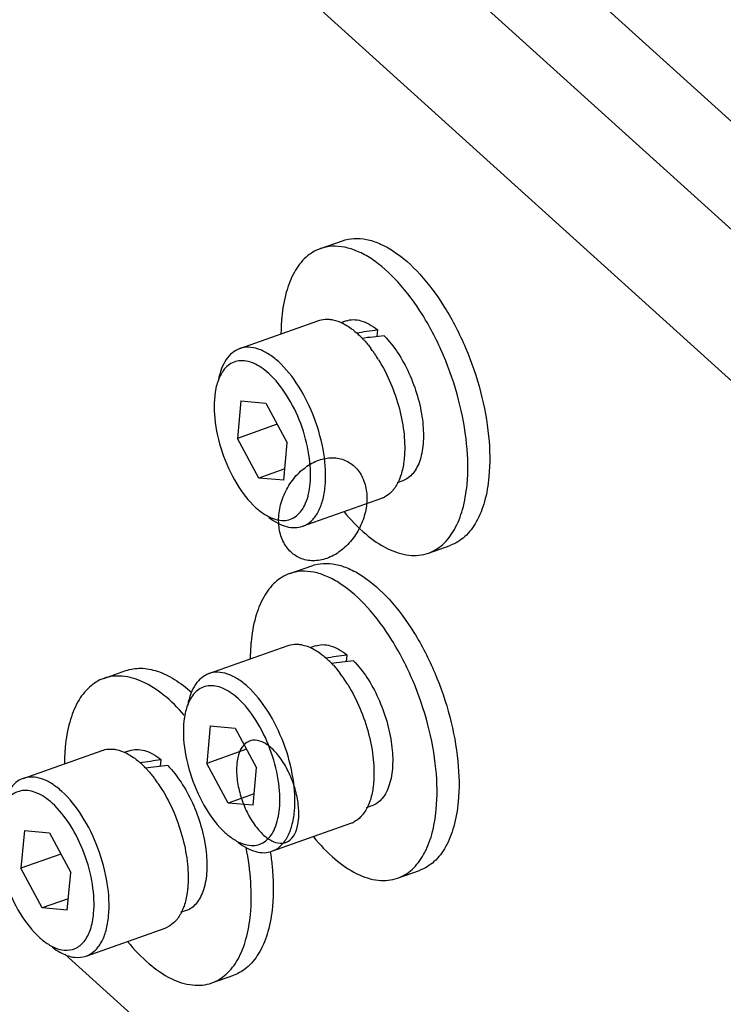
# Model space of a CAD drawing. Header units: millimetres. Extents: x -24622 to 57, y -1603 to 1112.
# Tile 209 of 219: x -108 to -94, y 638 to 657. Entities that reach past the tile are written whole.
import ezdxf

# ---------------------------------------------------------------- set-up
doc = ezdxf.new("R2010")
doc.units = ezdxf.units.MM

msp = doc.modelspace()

# ---------------------------------------------------------------- linework, layer by layer
at = {"color": 7, "linetype": 'Continuous'}
for p, q in [((-107.422, 666.668), (-78.76, 640.747)), ((-84.142, 643.605), (-106.1, 663.463)), ((-108.331, 662.672), (-86.373, 642.814)), ((-101.943, 652.45), (-101.535, 652.595)), ((-103.442, 650.592), (-101.974, 651.113)), ((-101.466, 651.107), (-101.564, 651.072)), ((-100.884, 650.944), (-100.896, 650.815)), ((-103.418, 649.622), (-103.483, 648.925)), ((-103.418, 649.622), (-102.955, 649.582)), ((-102.955, 649.582), (-102.558, 648.845)), ((-102.743, 649.188), (-103.483, 648.925)), ((-103.086, 648.188), (-103.483, 648.925)), ((-102.624, 648.148), (-102.558, 648.845)), ((-102.604, 648.359), (-103.086, 648.188)), ((-102.624, 648.148), (-103.086, 648.188)), ((-100.414, 648.138), (-100.519, 648.101)), ((-102.273, 647.293), (-100.804, 647.814)), ((-99.938, 646.795), (-99.53, 646.939)), ((-102.513, 646.414), (-102.105, 646.559)), ((-104.013, 644.557), (-102.544, 645.077)), ((-102.037, 645.071), (-102.135, 645.037)), ((-101.454, 644.908), (-101.467, 644.779)), ((-105.964, 644.469), (-105.556, 644.613)), ((-103.988, 643.587), (-104.054, 642.89)), ((-103.988, 643.587), (-103.525, 643.546)), ((-103.525, 643.546), (-103.128, 642.809)), ((-107.464, 642.611), (-105.995, 643.131)), ((-105.488, 643.126), (-105.585, 643.091)), ((-103.313, 643.152), (-104.054, 642.89)), ((-104.905, 642.963), (-104.917, 642.834)), ((-103.657, 642.152), (-104.054, 642.89)), ((-103.194, 642.112), (-103.128, 642.809)), ((-103.174, 642.324), (-103.657, 642.152)), ((-103.194, 642.112), (-103.657, 642.152)), ((-100.985, 642.102), (-101.09, 642.065)), ((-102.843, 641.258), (-101.375, 641.778)), ((-107.439, 641.641), (-107.505, 640.944)), ((-107.439, 641.641), (-106.976, 641.601)), ((-106.976, 641.601), (-106.579, 640.863)), ((-106.764, 641.207), (-107.505, 640.944)), ((-107.108, 640.207), (-107.505, 640.944)), ((-106.645, 640.166), (-106.579, 640.863)), ((-100.508, 640.759), (-100.101, 640.904)), ((-106.625, 640.378), (-107.108, 640.207)), ((-106.645, 640.166), (-107.108, 640.207)), ((-104.435, 640.157), (-104.541, 640.119)), ((-106.294, 639.312), (-104.826, 639.833)), ((-99.179, 632.558), (-106.688, 639.348)), ((-103.959, 638.814), (-103.551, 638.958))]:
    msp.add_line(p, q, dxfattribs=at)
for centre, radius, start, end in [((-101.946, 650.223), 0.938, 62.1073, 63.1467), ((-102.36, 649.651), 1.646, 46.4798, 48.0557), ((-102.457, 649.549), 1.786, 44.0817, 46.4689), ((-98.81, 631.818), 19.112, 95.8495, 97.1095), ((-103.004, 649.08), 2.508, 35.1514, 37.1758), ((-103.107, 649.007), 2.634, 34.4791, 35.1627), ((-103.232, 648.922), 2.786, 31.7362, 34.461), ((-102.666, 649.594), 1.246, 167.5928, 167.9706), ((-100.951, 648.229), 0.44, 289.5416, 296.8472), ((-102.517, 644.187), 0.938, 62.1073, 63.1467), ((-102.931, 643.615), 1.646, 46.4798, 48.0557), ((-103.027, 643.514), 1.786, 44.0817, 46.4689), ((-99.38, 625.782), 19.112, 95.8495, 97.1095), ((-103.575, 643.045), 2.508, 35.1514, 37.1758), ((-103.677, 642.972), 2.634, 34.4791, 35.1627), ((-103.803, 642.887), 2.786, 31.7362, 34.461), ((-103.236, 643.558), 1.246, 167.5928, 167.9706), ((-105.968, 642.242), 0.938, 62.1073, 63.1467), ((-106.381, 641.67), 1.646, 46.4798, 48.0557), ((-106.478, 641.568), 1.786, 44.0817, 46.4689), ((-102.831, 623.836), 19.112, 95.8495, 97.1095), ((-107.026, 641.099), 2.508, 35.1514, 37.1758), ((-107.128, 641.026), 2.634, 34.4791, 35.1627), ((-107.254, 640.941), 2.786, 31.7362, 34.461), ((-101.522, 642.193), 0.44, 289.5416, 296.8472), ((-104.973, 640.247), 0.44, 289.5416, 296.8472)]:
    msp.add_arc(centre, radius, start, end, dxfattribs=at)
at = {"color": 7, "linetype": 'Continuous', "extrusion": (0, 0, -1)}
for centre in [(-100.664, 649.72), (-101.235, 643.685), (-104.685, 641.739)]:
    msp.add_ellipse(centre, major_axis=(-4.856, -0.659), ratio=0.253431, start_param=1.479231, end_param=1.55995, dxfattribs=at)
at = {"color": 7, "linetype": 'Continuous'}
for points, start_tangent, end_tangent in [([(-101.534, 652.595), (-101.319, 652.637), (-101.088, 652.62), (-100.845, 652.543), (-100.595, 652.408), (-100.097, 651.975), (-99.635, 651.358), (-99.248, 650.608), (-98.968, 649.788), (-98.819, 648.967), (-98.813, 648.212)], (0.942557, 0.334047), (-0.09413, -0.99556)), ([(-101.942, 652.45), (-102.21, 652.288), (-102.425, 652.014), (-102.577, 651.638), (-102.66, 651.178)], (-0.94262, -0.333868), (-0.09413, -0.99556)), ([(-99.22, 648.067), (-99.227, 648.822), (-99.376, 649.644), (-99.656, 650.463), (-100.043, 651.213), (-100.505, 651.83), (-101.003, 652.263), (-101.253, 652.398), (-101.496, 652.475), (-101.727, 652.493), (-101.942, 652.45)], (0.09413, 0.99556), (-0.94262, -0.333868)), ([(-102.66, 651.178), (-102.666, 651.104), (-102.675, 650.876)], (-0.09413, -0.99556), (-0.007641, -0.999971)), ([(-101.974, 651.113), (-101.927, 651.126), (-101.777, 651.137)], (0.942481, 0.334258), (0.996435, -0.08436)), ([(-101.777, 651.137), (-101.715, 651.128), (-101.522, 651.06)], (0.996435, -0.08436), (0.892191, -0.451659)), ([(-101.466, 651.107), (-101.333, 651.13), (-101.189, 651.11), (-101.038, 651.047), (-100.884, 650.944)], (0.942512, 0.334173), (0.781381, -0.624055)), ([(-101.507, 651.052), (-101.473, 651.033), (-101.37, 650.965)], (0.883851, -0.467769), (0.806566, -0.591144)), ([(-101.37, 650.965), (-101.343, 650.945), (-101.26, 650.875)], (0.806566, -0.591144), (0.743896, -0.668296)), ([(-101.174, 650.792), (-101.131, 650.747), (-101.006, 650.596)], (0.695925, -0.718115), (0.604441, -0.79665)), ([(-100.758, 650.83), (-100.51, 650.521), (-100.298, 650.136), (-100.14, 649.709), (-100.049, 649.274), (-100.033, 648.869), (-100.092, 648.526), (-100.149, 648.388), (-100.223, 648.276), (-100.312, 648.192), (-100.414, 648.138)], (0.702858, -0.71133), (-0.942481, -0.334261)), ([(-103.442, 650.592), (-103.578, 650.515), (-103.691, 650.39), (-103.778, 650.221), (-103.838, 650.011)], (-0.94235, -0.334629), (-0.19161, -0.981471)), ([(-102.724, 650.351), (-102.913, 650.495), (-103.1, 650.585), (-103.278, 650.618), (-103.442, 650.592)], (-0.741683, 0.670751), (-0.942637, -0.333821)), ([(-102.903, 650.132), (-103.045, 650.244), (-103.188, 650.322), (-103.456, 650.365), (-103.575, 650.331), (-103.68, 650.259), (-103.768, 650.153), (-103.837, 650.014)], (-0.744928, 0.667145), (-0.357617, -0.933868)), ([(-100.863, 650.387), (-100.639, 649.951), (-100.476, 649.473), (-100.389, 648.995), (-100.386, 648.556)], (0.526292, -0.850304), (-0.09413, -0.99556)), ([(-101.854, 648.036), (-101.88, 648.644), (-102.054, 649.297), (-102.35, 649.897), (-102.724, 650.351)], (0.09413, 0.99556), (-0.741683, 0.670751)), ([(-103.837, 650.014), (-103.85, 649.978), (-103.883, 649.861)], (-0.357617, -0.933868), (-0.214866, -0.976643)), ([(-102.132, 648.081), (-102.155, 648.62), (-102.309, 649.199), (-102.572, 649.73), (-102.903, 650.132)], (0.090201, 0.995924), (-0.738778, 0.673949)), ([(-103.884, 649.853), (-103.906, 649.3), (-103.768, 648.672), (-103.496, 648.083), (-103.139, 647.638)], (-0.208423, -0.978039), (0.739277, -0.673401)), ([(-101.974, 648.52), (-101.718, 648.565), (-101.48, 648.516), (-101.283, 648.378), (-101.146, 648.165), (-101.083, 647.898), (-101.1, 647.602), (-101.195, 647.307), (-101.359, 647.041), (-101.576, 646.831), (-101.824, 646.697)], (0.942532, 0.334117), (-0.942532, -0.334117)), ([(-100.386, 648.556), (-100.397, 648.466), (-100.455, 648.222)], (-0.09413, -0.99556), (-0.326605, -0.945161)), ([(-101.824, 646.697), (-102.08, 646.652), (-102.318, 646.701), (-102.515, 646.839), (-102.652, 647.052), (-102.715, 647.319), (-102.698, 647.615), (-102.603, 647.91), (-102.439, 648.176), (-102.222, 648.386), (-101.974, 648.52)], (-0.942532, -0.334117), (0.942532, 0.334117)), ([(-100.455, 648.222), (-100.482, 648.151), (-100.587, 647.973)], (-0.326605, -0.945161), (-0.628801, -0.777567)), ([(-98.813, 648.212), (-98.895, 647.751), (-99.047, 647.376), (-99.262, 647.101), (-99.53, 646.939)], (-0.09413, -0.99556), (-0.942557, -0.334047)), ([(-102.904, 647.472), (-102.625, 647.401), (-102.499, 647.425), (-102.387, 647.488), (-102.292, 647.588), (-102.217, 647.723), (-102.132, 648.081)], (0.89037, -0.455238), (0.098086, 0.995178)), ([(-102.272, 647.293), (-102.116, 647.388), (-101.991, 647.548), (-101.903, 647.767), (-101.854, 648.036)], (0.94235, 0.334629), (0.09413, 0.99556)), ([(-99.938, 646.795), (-99.67, 646.957), (-99.455, 647.231), (-99.303, 647.607), (-99.22, 648.067)], (0.94262, 0.333868), (0.09413, 0.99556)), ([(-100.587, 647.973), (-100.625, 647.931), (-100.752, 647.836)], (-0.628801, -0.777567), (-0.892267, -0.451508)), ([(-103.139, 647.638), (-103.08, 647.588), (-102.904, 647.472)], (0.744588, -0.667524), (0.89037, -0.455238)), ([(-102.901, 647.459), (-102.734, 647.352), (-102.571, 647.287), (-102.416, 647.268), (-102.273, 647.293)], (0.79255, -0.609806), (0.942637, 0.333821)), ([(-101.502, 647.561), (-101.102, 647.15), (-100.693, 646.877), (-100.298, 646.756), (-100.112, 646.755), (-99.938, 646.795)], (0.634499, -0.772924), (0.94262, 0.333868)), ([(-102.105, 646.559), (-101.89, 646.602), (-101.659, 646.585), (-101.415, 646.507), (-101.166, 646.372), (-100.668, 645.939), (-100.206, 645.322), (-99.819, 644.573), (-99.539, 643.753), (-99.39, 642.931), (-99.383, 642.176)], (0.942557, 0.334047), (-0.09413, -0.99556)), ([(-102.513, 646.415), (-102.781, 646.252), (-102.996, 645.978), (-103.148, 645.603), (-103.231, 645.142)], (-0.94262, -0.333868), (-0.09413, -0.99556)), ([(-99.791, 642.032), (-99.798, 642.787), (-99.947, 643.608), (-100.227, 644.428), (-100.614, 645.177), (-101.076, 645.794), (-101.574, 646.227), (-101.823, 646.363), (-102.066, 646.44), (-102.298, 646.457), (-102.513, 646.415)], (0.09413, 0.99556), (-0.94262, -0.333868)), ([(-103.231, 645.142), (-103.237, 645.069), (-103.245, 644.84)], (-0.09413, -0.99556), (-0.007641, -0.999971)), ([(-102.544, 645.077), (-102.497, 645.091), (-102.347, 645.101)], (0.942481, 0.334258), (0.996435, -0.08436)), ([(-102.347, 645.101), (-102.285, 645.092), (-102.093, 645.024)], (0.996435, -0.08436), (0.892191, -0.451659)), ([(-102.037, 645.071), (-101.904, 645.095), (-101.76, 645.075), (-101.608, 645.012), (-101.454, 644.908)], (0.942512, 0.334173), (0.781381, -0.624055)), ([(-102.078, 645.016), (-102.044, 644.997), (-101.941, 644.93)], (0.883851, -0.467769), (0.806566, -0.591144)), ([(-101.941, 644.93), (-101.913, 644.909), (-101.83, 644.84)], (0.806566, -0.591144), (0.743896, -0.668296)), ([(-101.744, 644.757), (-101.701, 644.711), (-101.577, 644.56)], (0.695925, -0.718115), (0.604441, -0.79665)), ([(-101.328, 644.794), (-101.08, 644.485), (-100.869, 644.101), (-100.711, 643.673), (-100.62, 643.238), (-100.603, 642.833), (-100.663, 642.491), (-100.72, 642.352), (-100.794, 642.24), (-100.882, 642.156), (-100.985, 642.102)], (0.702858, -0.71133), (-0.942481, -0.334261)), ([(-104.471, 643.787), (-104.856, 644.16), (-105.246, 644.404), (-105.622, 644.509), (-105.964, 644.469)], (-0.657212, 0.753706), (-0.94262, -0.333868)), ([(-105.556, 644.613), (-105.277, 644.657), (-104.973, 644.602), (-104.654, 644.45), (-104.332, 644.206)], (0.942557, 0.334047), (0.743829, -0.66837)), ([(-104.013, 644.557), (-104.148, 644.48), (-104.262, 644.355), (-104.349, 644.185), (-104.408, 643.976)], (-0.94235, -0.334629), (-0.19161, -0.981471)), ([(-103.295, 644.316), (-103.484, 644.46), (-103.671, 644.55), (-103.849, 644.582), (-104.013, 644.557)], (-0.741683, 0.670751), (-0.942637, -0.333821)), ([(-105.964, 644.469), (-106.232, 644.307), (-106.447, 644.032), (-106.598, 643.657), (-106.681, 643.196)], (-0.94262, -0.333868), (-0.09413, -0.99556)), ([(-103.473, 644.097), (-103.616, 644.208), (-103.759, 644.286), (-104.027, 644.33), (-104.146, 644.295), (-104.251, 644.224), (-104.339, 644.117), (-104.408, 643.978)], (-0.744928, 0.667145), (-0.357617, -0.933868)), ([(-101.434, 644.352), (-101.209, 643.915), (-101.047, 643.438), (-100.96, 642.96), (-100.956, 642.521)], (0.526292, -0.850304), (-0.09413, -0.99556)), ([(-102.425, 642), (-102.45, 642.608), (-102.625, 643.262), (-102.921, 643.861), (-103.295, 644.316)], (0.09413, 0.99556), (-0.741683, 0.670751)), ([(-104.408, 643.978), (-104.421, 643.942), (-104.453, 643.826)], (-0.357617, -0.933868), (-0.214866, -0.976643)), ([(-102.703, 642.046), (-102.725, 642.584), (-102.88, 643.163), (-103.142, 643.694), (-103.473, 644.097)], (0.090201, 0.995924), (-0.738778, 0.673949)), ([(-104.455, 643.818), (-104.477, 643.265), (-104.339, 642.637), (-104.067, 642.047), (-103.709, 641.602)], (-0.208423, -0.978039), (0.739277, -0.673401)), ([(-102.349, 641.846), (-102.353, 642.12), (-102.414, 642.418), (-102.524, 642.71), (-102.673, 642.969), (-102.846, 643.169), (-103.027, 643.29), (-103.197, 643.32), (-103.341, 643.257), (-103.444, 643.106), (-103.495, 642.883)], (0.09413, 0.99556), (-0.09413, -0.99556)), ([(-106.681, 643.196), (-106.687, 643.123), (-106.696, 642.895)], (-0.09413, -0.99556), (-0.007641, -0.999971)), ([(-105.995, 643.131), (-105.948, 643.145), (-105.798, 643.155)], (0.942481, 0.334258), (0.996435, -0.08436)), ([(-105.798, 643.155), (-105.736, 643.147), (-105.544, 643.078)], (0.996435, -0.08436), (0.892191, -0.451659)), ([(-105.529, 643.071), (-105.495, 643.052), (-105.392, 642.984)], (0.883851, -0.467769), (0.806566, -0.591144)), ([(-105.488, 643.126), (-105.355, 643.149), (-105.211, 643.129), (-105.059, 643.066), (-104.905, 642.963)], (0.942512, 0.334173), (0.781381, -0.624055)), ([(-105.392, 642.984), (-105.364, 642.963), (-105.281, 642.894)], (0.806566, -0.591144), (0.743896, -0.668296)), ([(-103.495, 642.883), (-103.491, 642.609), (-103.431, 642.311), (-103.321, 642.018), (-103.172, 641.759), (-102.998, 641.559), (-102.817, 641.439), (-102.647, 641.408), (-102.503, 641.472), (-102.4, 641.622), (-102.349, 641.846)], (-0.09413, -0.99556), (0.09413, 0.99556)), ([(-105.195, 642.811), (-105.152, 642.765), (-105.027, 642.614)], (0.695925, -0.718115), (0.604441, -0.79665)), ([(-104.779, 642.848), (-104.531, 642.539), (-104.319, 642.155), (-104.161, 641.727), (-104.07, 641.293), (-104.054, 640.887), (-104.114, 640.545), (-104.171, 640.407), (-104.245, 640.294), (-104.333, 640.21), (-104.435, 640.157)], (0.702858, -0.71133), (-0.942481, -0.334261)), ([(-107.464, 642.611), (-107.599, 642.534), (-107.712, 642.409), (-107.8, 642.239), (-107.859, 642.03)], (-0.94235, -0.334629), (-0.19161, -0.981471)), ([(-106.746, 642.37), (-106.934, 642.514), (-107.121, 642.604), (-107.3, 642.637), (-107.464, 642.611)], (-0.741683, 0.670751), (-0.942637, -0.333821)), ([(-100.956, 642.521), (-100.967, 642.43), (-101.025, 642.186)], (-0.09413, -0.99556), (-0.326605, -0.945161)), ([(-106.924, 642.151), (-107.067, 642.263), (-107.209, 642.34), (-107.478, 642.384), (-107.597, 642.349), (-107.702, 642.278), (-107.79, 642.171), (-107.859, 642.032)], (-0.744928, 0.667145), (-0.357617, -0.933868)), ([(-105.876, 640.054), (-105.901, 640.662), (-106.075, 641.316), (-106.372, 641.915), (-106.746, 642.37)], (0.09413, 0.99556), (-0.741683, 0.670751)), ([(-104.885, 642.406), (-104.66, 641.969), (-104.498, 641.492), (-104.411, 641.014), (-104.407, 640.575)], (0.526292, -0.850304), (-0.09413, -0.99556)), ([(-106.154, 640.1), (-106.176, 640.639), (-106.33, 641.217), (-106.593, 641.749), (-106.924, 642.151)], (0.090201, 0.995924), (-0.738778, 0.673949)), ([(-101.025, 642.186), (-101.053, 642.115), (-101.158, 641.937)], (-0.326605, -0.945161), (-0.628801, -0.777567)), ([(-99.383, 642.176), (-99.466, 641.716), (-99.618, 641.34), (-99.833, 641.066), (-100.101, 640.904)], (-0.09413, -0.99556), (-0.942557, -0.334047)), ([(-103.475, 641.436), (-103.195, 641.366), (-103.07, 641.39), (-102.958, 641.453), (-102.863, 641.553), (-102.788, 641.688), (-102.703, 642.046)], (0.89037, -0.455238), (0.098086, 0.995178)), ([(-102.843, 641.258), (-102.687, 641.353), (-102.562, 641.513), (-102.473, 641.732), (-102.425, 642)], (0.94235, 0.334629), (0.09413, 0.99556)), ([(-100.509, 640.759), (-100.241, 640.921), (-100.026, 641.196), (-99.874, 641.571), (-99.791, 642.032)], (0.94262, 0.333868), (0.09413, 0.99556)), ([(-107.906, 641.872), (-107.927, 641.319), (-107.79, 640.691), (-107.518, 640.102), (-107.16, 639.656)], (-0.208423, -0.978039), (0.739277, -0.673401)), ([(-101.158, 641.937), (-101.196, 641.895), (-101.323, 641.801)], (-0.628801, -0.777567), (-0.892267, -0.451508)), ([(-103.709, 641.602), (-103.651, 641.552), (-103.475, 641.436)], (0.744588, -0.667524), (0.89037, -0.455238)), ([(-103.471, 641.424), (-103.305, 641.316), (-103.142, 641.252), (-102.987, 641.232), (-102.843, 641.258)], (0.79255, -0.609806), (0.942637, 0.333821)), ([(-102.073, 641.526), (-101.673, 641.115), (-101.264, 640.841), (-100.868, 640.72), (-100.683, 640.72), (-100.509, 640.759)], (0.634499, -0.772924), (0.94262, 0.333868)), ([(-103.242, 640.086), (-103.236, 640.683), (-103.322, 641.331)], (0.09413, 0.99556), (-0.19437, 0.980928)), ([(-102.874, 641.25), (-102.84, 640.982), (-102.834, 640.23)], (0.151907, -0.988395), (-0.09413, -0.99556)), ([(-104.407, 640.575), (-104.418, 640.485), (-104.476, 640.24)], (-0.09413, -0.99556), (-0.326605, -0.945161)), ([(-104.476, 640.24), (-104.504, 640.169), (-104.609, 639.991)], (-0.326605, -0.945161), (-0.628801, -0.777567)), ([(-102.834, 640.23), (-102.917, 639.77), (-103.069, 639.395), (-103.283, 639.12), (-103.552, 638.958)], (-0.09413, -0.99556), (-0.942557, -0.334047)), ([(-106.699, 639.422), (-106.497, 639.454), (-106.331, 639.584), (-106.214, 639.805), (-106.154, 640.1)], (0.996368, -0.085155), (0.098086, 0.995178)), ([(-106.294, 639.312), (-106.138, 639.407), (-106.013, 639.567), (-105.924, 639.786), (-105.876, 640.054)], (0.94235, 0.334629), (0.09413, 0.99556)), ([(-104.609, 639.991), (-104.646, 639.949), (-104.774, 639.855)], (-0.628801, -0.777567), (-0.892267, -0.451508)), ([(-103.96, 638.813), (-103.691, 638.976), (-103.477, 639.25), (-103.325, 639.625), (-103.242, 640.086)], (0.94262, 0.333868), (0.09413, 0.99556)), ([(-107.16, 639.656), (-107.102, 639.607), (-106.925, 639.491)], (0.744588, -0.667524), (0.89037, -0.455238)), ([(-106.925, 639.491), (-106.868, 639.464), (-106.699, 639.422)], (0.89037, -0.455238), (0.996368, -0.085155)), ([(-106.922, 639.478), (-106.879, 639.446), (-106.748, 639.366)], (0.79255, -0.609806), (0.890706, -0.454581)), ([(-105.524, 639.58), (-105.124, 639.169), (-104.714, 638.895), (-104.319, 638.775), (-104.134, 638.774), (-103.96, 638.813)], (0.634499, -0.772924), (0.94262, 0.333868)), ([(-106.748, 639.366), (-106.51, 639.29), (-106.294, 639.312)], (0.890706, -0.454581), (0.942637, 0.333821))]:
    msp.add_spline(points, degree=3, dxfattribs=dict(at, start_tangent=start_tangent, end_tangent=end_tangent))

doc.saveas('drawing.dxf')
